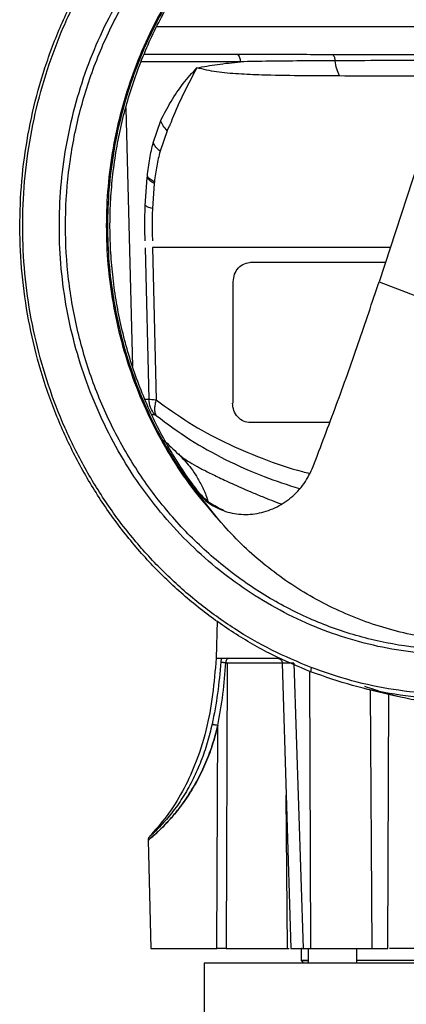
# Model space of a CAD drawing. Header units: millimetres. Extents: x 180 to 1986, y 18 to 1593.
# Tile 41 of 50: x 1148 to 1227, y 854 to 1057. Entities that reach past the tile are written whole.
import ezdxf

# ---------------------------------------------------------------- set-up
doc = ezdxf.new("R2010")
doc.units = ezdxf.units.MM

msp = doc.modelspace()

# ---------------------------------------------------------------- linework, layer by layer
at = {"color": 7, "linetype": 'Continuous', "lineweight": 25}
for p, q in [((1234.05, 1040.73), (1221.72, 1003.01)), ((1169.62, 1038.76), (1171.01, 985.6)), ((1175.25, 1031.63), (1176.81, 1036.2)), ((1178.13, 1034.09), (1176.66, 1029.87)), ((1178.13, 1034.09), (1178.63, 1035.12)), ((1173.62, 1018.71), (1174.01, 1024.42)), ((1174.01, 1024.42), (1174.05, 1024.74)), ((1175.47, 1023.27), (1175.09, 1018.09)), ((1175.5, 1023.56), (1175.47, 1023.27)), ((1173.63, 1009.97), (1174.36, 978.86)), ((1175.14, 1010.04), (1175.88, 978.71)), ((1224.02, 1010.04), (1216.65, 1010.04)), ((1195.27, 1007.03), (1223.04, 1007.03)), ((1191.73, 978.03), (1191.73, 1003.03)), ((1211.57, 974.03), (1195.27, 974.03)), ((1185.16, 958.48), (1183.55, 960.69)), ((1188.74, 954.01), (1185.16, 958.48)), ((1188.41, 933.25), (1188.21, 925.54)), ((1190.23, 924.64), (1190.21, 924.64)), ((1190.23, 924.64), (1190.47, 924.56)), ((1190.47, 924.56), (1190.25, 865.83)), ((1201.13, 925.53), (1201.59, 925.46)), ((1201.79, 924.56), (1203.58, 865.83)), ((1204.18, 924.56), (1206.1, 865.83)), ((1218.82, 919.32), (1225.44, 917.77)), ((1188.35, 865.83), (1188.58, 911.72)), ((1174.19, 888.09), (1174.77, 865.83)), ((1190.25, 865.83), (1188.35, 865.83)), ((1190.25, 865.83), (1202.89, 865.83)), ((1202.89, 865.83), (1203.25, 865.83)), ((1205.71, 865.83), (1205.71, 863.33)), ((1205.75, 865.83), (1205.71, 865.83)), ((1206.1, 865.83), (1207.7, 865.83)), ((1207.15, 865.83), (1207.15, 862.83)), ((1217.15, 862.83), (1217.15, 865.83)), ((1220.3, 865.83), (1223.53, 865.83)), ((1205.71, 863.34), (1206.21, 862.83)), ((1185.71, 862.83), (1185.71, 845.83)), ((1310.71, 862.83), (1185.71, 862.83))]:
    msp.add_line(p, q, dxfattribs=at)
at = {"color": 8, "linetype": 'Continuous', "lineweight": 25}
for p, q in [((1221.72, 1003.01), (1239.32, 996.28)), ((1173.55, 978.86), (1174.36, 978.86)), ((1175.61, 975.64), (1174.95, 975.64)), ((1201.79, 924.56), (1190.47, 924.56)), ((1207.7, 865.83), (1207.49, 922.84)), ((1220.3, 865.83), (1219.99, 919.04)), ((1223.53, 865.83), (1223.74, 918.17)), ((1202.89, 865.83), (1202.62, 897.36))]:
    msp.add_line(p, q, dxfattribs=at)
at = {"color": 7, "linetype": 'Continuous', "lineweight": 25}
msp.add_arc((1265.27, 1059.38), 125, 225.3514, 227.2803, dxfattribs=at)
for points in [[(1207.82, 922.69), (1205.07, 923.84), (1199.57, 926.14), (1191.77, 930.67), (1184.39, 935.95), (1177.53, 942), (1171.26, 948.75), (1165.62, 956.13), (1160.68, 964.07), (1156.48, 972.5), (1153.06, 981.33), (1150.47, 990.48), (1148.71, 999.87), (1147.81, 1009.39), (1147.78, 1018.97), (1148.61, 1028.5), (1150.31, 1037.9), (1152.84, 1047.07), (1156.2, 1055.93), (1160.34, 1064.39), (1165.23, 1072.37), (1170.82, 1079.8), (1177.05, 1086.59), (1183.87, 1092.69), (1191.2, 1098.04), (1198.99, 1102.59), (1207.15, 1106.28), (1215.61, 1109.09), (1224.28, 1111), (1233.08, 1111.97), (1241.92, 1112.01), (1250.73, 1111.09), (1259.43, 1109.31), (1265.03, 1107.35), (1267.84, 1106.37)], [(1207.77, 923.63), (1205.05, 924.77), (1199.61, 927.04), (1191.89, 931.53), (1184.59, 936.75), (1177.8, 942.74), (1171.59, 949.42), (1166.01, 956.72), (1161.12, 964.58), (1156.96, 972.93), (1153.58, 981.67), (1151.01, 990.73), (1149.27, 1000.02), (1148.38, 1009.44), (1148.35, 1018.92), (1149.17, 1028.36), (1150.85, 1037.66), (1153.36, 1046.74), (1156.68, 1055.51), (1160.78, 1063.88), (1165.62, 1071.78), (1171.15, 1079.13), (1177.32, 1085.85), (1184.07, 1091.89), (1191.33, 1097.19), (1199.04, 1101.68), (1207.11, 1105.34), (1215.48, 1108.13), (1224.07, 1110.01), (1232.78, 1110.97), (1241.53, 1111.01), (1250.25, 1110.1), (1258.86, 1108.34), (1264.41, 1106.4), (1267.18, 1105.43)], [(1267.84, 1106.37), (1270.59, 1105.23), (1276.09, 1102.93), (1283.89, 1098.4), (1291.26, 1093.12), (1298.12, 1087.07), (1304.4, 1080.32), (1310.04, 1072.94), (1314.98, 1065), (1319.18, 1056.57), (1322.59, 1047.74), (1325.19, 1038.59), (1326.95, 1029.2), (1327.85, 1019.68), (1327.88, 1010.1), (1327.04, 1000.57), (1325.35, 991.17), (1322.81, 982), (1319.46, 973.14), (1315.32, 964.68), (1310.43, 956.7), (1304.84, 949.27), (1298.61, 942.48), (1291.79, 936.38), (1284.45, 931.03), (1276.67, 926.48), (1268.51, 922.79), (1260.05, 919.97), (1251.38, 918.07), (1242.58, 917.1), (1233.73, 917.06), (1224.93, 917.98), (1216.23, 919.76), (1210.62, 921.72), (1207.82, 922.69)], [(1267.18, 1105.43), (1269.9, 1104.3), (1275.34, 1102.02), (1283.07, 1097.54), (1290.37, 1092.31), (1297.16, 1086.33), (1303.37, 1079.65), (1308.95, 1072.34), (1313.84, 1064.48), (1318, 1056.14), (1321.38, 1047.4), (1323.95, 1038.34), (1325.69, 1029.05), (1326.58, 1019.62), (1326.61, 1010.15), (1325.78, 1000.71), (1324.11, 991.41), (1321.59, 982.33), (1318.27, 973.56), (1314.17, 965.19), (1309.34, 957.29), (1303.81, 949.94), (1297.64, 943.21), (1290.89, 937.17), (1283.63, 931.88), (1275.92, 927.38), (1267.84, 923.72), (1259.47, 920.94), (1250.89, 919.06), (1242.18, 918.09), (1233.42, 918.06), (1224.71, 918.96), (1216.1, 920.73), (1210.55, 922.67), (1207.77, 923.63)], [(1192.56, 1049.85), (1192.65, 1049.75), (1192.83, 1049.56), (1193.03, 1049.17), (1193.16, 1048.74), (1193.18, 1048.44), (1193.19, 1048.28)], [(1178.13, 1034.09), (1177.84, 1034.42), (1177.26, 1035.09), (1176.96, 1035.83), (1176.81, 1036.2)], [(1174.05, 1024.74), (1174.2, 1025.96), (1174.51, 1028.41), (1175, 1030.55), (1175.25, 1031.63)], [(1176.66, 1029.87), (1176.35, 1030.14), (1175.73, 1030.7), (1175.41, 1031.32), (1175.25, 1031.63)], [(1175.47, 1023.27), (1175.14, 1023.45), (1174.5, 1023.81), (1174.18, 1024.22), (1174.01, 1024.42)], [(1175.5, 1023.56), (1175.18, 1023.75), (1174.53, 1024.11), (1174.21, 1024.53), (1174.05, 1024.74)], [(1173.59, 1011.41), (1173.57, 1012.64), (1173.51, 1015.1), (1173.58, 1017.51), (1173.62, 1018.71)], [(1175.09, 1018.09), (1174.76, 1018.18), (1174.1, 1018.38), (1173.78, 1018.6), (1173.62, 1018.71)], [(1216.65, 1010.04), (1212.89, 1010.04), (1205.37, 1010.04), (1194.73, 1010.04), (1184.55, 1010.04), (1178.28, 1010.04), (1175.14, 1010.04)], [(1191.73, 1003.03), (1191.78, 1003.56), (1191.89, 1004.61), (1192.75, 1005.93), (1193.97, 1006.85), (1194.94, 1006.97), (1195.42, 1007.03)], [(1208.17, 964.98), (1209.76, 969.19), (1212.96, 977.59), (1217.49, 990.29), (1220.31, 998.77), (1221.72, 1003.01)], [(1175.61, 975.64), (1175.26, 976.12), (1174.57, 977.08), (1174.43, 978.27), (1174.36, 978.86)], [(1195.27, 974.03), (1194.79, 974.09), (1193.82, 974.21), (1192.6, 975.14), (1191.74, 976.46), (1191.63, 977.51), (1191.58, 978.03)], [(1189.28, 925.53), (1189.81, 925.53), (1190.88, 925.53), (1193.53, 925.53), (1196.86, 925.53), (1199.71, 925.53), (1201.13, 925.53)], [(1207.77, 923.63), (1207.74, 923.52), (1207.68, 923.28), (1207.66, 922.98), (1207.7, 922.76), (1207.78, 922.72), (1207.82, 922.69)], [(1174.77, 865.83), (1174.83, 865.83), (1174.94, 865.83), (1175.8, 865.83), (1177.14, 865.83), (1178.92, 865.83), (1181.05, 865.83), (1183.41, 865.83), (1185.9, 865.83), (1187.53, 865.83), (1188.35, 865.83)]]:
    msp.add_open_spline(points, degree=3, dxfattribs=at)
at = {"color": 8, "linetype": 'Continuous', "lineweight": 25}
for points, knots in [([(1271.83, 1094.57), (1274.15, 1093.32), (1278.78, 1090.82), (1285.28, 1086.18), (1291.36, 1080.95), (1296.95, 1075.1), (1302, 1068.71), (1306.46, 1061.83), (1310.3, 1054.51), (1313.49, 1046.84), (1315.98, 1038.87), (1317.76, 1030.69), (1318.82, 1022.35), (1319.13, 1013.95), (1318.71, 1005.55), (1317.56, 997.23), (1315.67, 989.07), (1313.08, 981.14), (1309.81, 973.51), (1305.88, 966.25), (1301.33, 959.43), (1296.2, 953.11), (1290.54, 947.35), (1284.4, 942.2), (1277.83, 937.7), (1270.9, 933.89), (1263.67, 930.82), (1256.2, 928.5), (1248.55, 926.97), (1240.81, 926.22), (1233.04, 926.28), (1225.31, 927.14), (1217.69, 928.78), (1210.25, 931.21), (1203.05, 934.39), (1196.17, 938.29), (1189.66, 942.89), (1183.59, 948.13), (1178, 953.98), (1172.95, 960.37), (1168.48, 967.26), (1164.65, 974.57), (1161.47, 982.25), (1158.97, 990.21), (1157.19, 998.4), (1156.14, 1006.74), (1155.82, 1015.14), (1156.25, 1023.54), (1157.41, 1031.86), (1159.29, 1040.02), (1161.88, 1047.95), (1165.16, 1055.57), (1169.09, 1062.83), (1173.64, 1069.65), (1178.77, 1075.97), (1184.43, 1081.73), (1190.57, 1086.88), (1197.14, 1091.38), (1204.07, 1095.19), (1211.31, 1098.24), (1218.06, 1100.41), (1222.43, 1101.2), (1224.25, 1101.53)], [0, 0, 0, 0, 0.016747, 0.033493, 0.05024, 0.066987, 0.083733, 0.10048, 0.117226, 0.133973, 0.15072, 0.167466, 0.184213, 0.20096, 0.217706, 0.234453, 0.251199, 0.267946, 0.284693, 0.301439, 0.318186, 0.334933, 0.351679, 0.368426, 0.385172, 0.401919, 0.418666, 0.435412, 0.452159, 0.468906, 0.485652, 0.502399, 0.519145, 0.535892, 0.552639, 0.569385, 0.586132, 0.602879, 0.619625, 0.636372, 0.653119, 0.669865, 0.686612, 0.703358, 0.720105, 0.736852, 0.753598, 0.770345, 0.787092, 0.803838, 0.820585, 0.837331, 0.854078, 0.870825, 0.887571, 0.904318, 0.921065, 0.937811, 0.954558, 0.971304, 0.988051, 1, 1, 1, 1]), ([(1222.53, 1096.72), (1222.3, 1096.66), (1219.67, 1095.95), (1214.82, 1093.92), (1208.07, 1090.6), (1201.66, 1086.53), (1195.62, 1081.86), (1190.02, 1076.58), (1184.9, 1070.77), (1180.3, 1064.46), (1176.26, 1057.71), (1172.83, 1050.59), (1170.03, 1043.14), (1167.89, 1035.45), (1166.42, 1027.57), (1165.63, 1019.58), (1165.54, 1011.55), (1166.15, 1003.54), (1167.44, 995.62), (1169.42, 987.88), (1172.05, 980.36), (1175.32, 973.15), (1179.21, 966.3), (1183.64, 959.85), (1187.04, 955.96), (1188.74, 954.01)], [0, 0, 0, 0, 0.004371, 0.049627, 0.094882, 0.140138, 0.185394, 0.23065, 0.275906, 0.321162, 0.366418, 0.411674, 0.456929, 0.502185, 0.547441, 0.592697, 0.637953, 0.683209, 0.728465, 0.773721, 0.818976, 0.864232, 0.909488, 0.954744, 1, 1, 1, 1]), ([(1222.5, 1096.58), (1220.87, 1096.05), (1217.02, 1094.79), (1211.19, 1092.08), (1205.03, 1088.59), (1199.19, 1084.51), (1193.7, 1079.9), (1188.6, 1074.78), (1183.94, 1069.19), (1179.74, 1063.19), (1176.05, 1056.81), (1172.89, 1050.11), (1170.29, 1043.13), (1168.26, 1035.93), (1166.82, 1028.57), (1165.99, 1021.1), (1165.76, 1013.57), (1166.14, 1006.06), (1167.13, 998.61), (1168.72, 991.28), (1170.9, 984.14), (1173.65, 977.22), (1176.95, 970.6), (1180.74, 964.29), (1183.69, 960.42), (1185.16, 958.48)], [0, 0, 0, 0, 0.032365, 0.076348, 0.120331, 0.164315, 0.208298, 0.252282, 0.296265, 0.340249, 0.384232, 0.428215, 0.472199, 0.516182, 0.560166, 0.604149, 0.648133, 0.692116, 0.736099, 0.780083, 0.824066, 0.86805, 0.912033, 0.956017, 1, 1, 1, 1]), ([(1229.76, 1055.45), (1226.02, 1055.45), (1218.55, 1055.45), (1208.14, 1055.45), (1198.47, 1055.45), (1189.74, 1055.45), (1182.07, 1055.45), (1177.94, 1055.45), (1175.93, 1055.45)], [0, 0, 0, 0, 0.168294, 0.336588, 0.504881, 0.673175, 0.841469, 1, 1, 1, 1]), ([(1173.39, 1049.85), (1173.77, 1049.85), (1175.02, 1049.85), (1177.94, 1049.85), (1182.08, 1049.85), (1186.91, 1049.85), (1190.68, 1049.85), (1192.56, 1049.85)], [0, 0, 0, 0, 0.101205, 0.325904, 0.550602, 0.775301, 1, 1, 1, 1]), ([(1193.19, 1048.28), (1191.33, 1048.28), (1187.59, 1048.28), (1182.8, 1048.28), (1178.67, 1048.28), (1175.24, 1048.28), (1173.59, 1048.28), (1172.77, 1048.28)], [0, 0, 0, 0, 0.200896, 0.401792, 0.602688, 0.803584, 1, 1, 1, 1]), ([(1236.52, 1048.53), (1235.33, 1048.53), (1230.48, 1048.53), (1222.4, 1048.53), (1215.93, 1048.5), (1212.68, 1048.49)], [0, 0, 0, 0, 0.139829, 0.568404, 1, 1, 1, 1]), ([(1235.51, 1045.34), (1233.96, 1045.34), (1229.35, 1045.34), (1221.97, 1045.34), (1216.41, 1045.35), (1213.62, 1045.36)], [0, 0, 0, 0, 0.200202, 0.59822, 1, 1, 1, 1]), ([(1175.88, 978.71), (1178.09, 977.12), (1182.53, 973.91), (1189.85, 969.94), (1197.68, 966.6), (1203.56, 964.51), (1206.94, 963.71), (1207.42, 963.59)], [0, 0, 0, 0, 0.237742, 0.479932, 0.718629, 0.960603, 1, 1, 1, 1]), ([(1175.88, 975.48), (1178.15, 973.8), (1182.63, 970.48), (1190.09, 966.35), (1197.59, 962.95), (1202.88, 961.25), (1205.33, 960.46)], [0, 0, 0, 0, 0.260533, 0.5148908, 0.7755444, 1, 1, 1, 1]), ([(1180.49, 967.56), (1180.67, 967.39), (1181.15, 966.94), (1182.37, 966.12), (1183.75, 965.3), (1185.04, 964.61), (1186.07, 964.08), (1187.22, 963.5), (1188.5, 962.87), (1189.92, 962.2), (1191.51, 961.46), (1193.32, 960.66), (1195.4, 959.76), (1198.1, 958.63), (1200.26, 957.8), (1201.56, 957.3)], [0, 0, 0, 0, 0.074602, 0.192941, 0.313399, 0.367344, 0.422779, 0.479687, 0.538044, 0.597824, 0.659715, 0.727391, 0.800674, 0.87936, 1, 1, 1, 1]), ([(1183.55, 960.69), (1183.67, 960.64), (1183.84, 960.56), (1184.11, 960.31), (1184.28, 960.12), (1184.39, 959.97), (1184.43, 959.92)], [0, 0, 0, 0, 0.41362, 0.637334, 0.875918, 1, 1, 1, 1]), ([(1204.18, 924.56), (1203.48, 924.56), (1202.09, 924.57), (1201.9, 924.56), (1201.81, 924.56)], [0, 0, 0, 0, 0.507197, 1, 1, 1, 1]), ([(1187.38, 911.97), (1187.07, 910.68), (1186.44, 908.1), (1185.13, 904.35), (1183.54, 900.72), (1181.61, 897.25), (1179.77, 894.57), (1178.24, 892.67), (1177.11, 891.39), (1176.07, 890.31), (1175.2, 889.47), (1174.65, 888.97), (1174.41, 888.75), (1174.48, 888.81), (1174.48, 888.81)], [0, 0, 0, 0, 0.123162, 0.245335, 0.367337, 0.49082, 0.614633, 0.676895, 0.740091, 0.803516, 0.867017, 0.931147, 0.995134, 1, 1, 1, 1]), ([(1174.2, 888.09), (1174.2, 888.09), (1174.13, 888.04), (1174.36, 888.22), (1174.9, 888.67), (1175.78, 889.45), (1176.86, 890.46), (1178.09, 891.7), (1179.34, 893.1), (1180.61, 894.65), (1182.22, 896.85), (1184.09, 899.84), (1185.94, 903.63), (1187.48, 907.59), (1188.21, 910.33), (1188.58, 911.72)], [0, 0, 0, 0, 0.001695, 0.064108, 0.127121, 0.188928, 0.252486, 0.313852, 0.377767, 0.438443, 0.501796, 0.626453, 0.750377, 0.872964, 1, 1, 1, 1]), ([(1188.58, 911.72), (1188.21, 910.33), (1187.48, 907.6), (1185.94, 903.62), (1184.08, 899.83), (1182.2, 896.82), (1180.57, 894.61), (1179.3, 893.05), (1178.04, 891.65), (1176.82, 890.41), (1175.74, 889.41), (1174.9, 888.67), (1174.6, 888.43), (1174.46, 888.31)], [0, 0, 0, 0, 0.136637, 0.268495, 0.403239, 0.537453, 0.606454, 0.672505, 0.741439, 0.807627, 0.876309, 0.943112, 1, 1, 1, 1])]:
    msp.add_open_spline(points, degree=3, knots=knots, dxfattribs=at)
at = {"color": 7, "linetype": 'Continuous', "lineweight": 25}
for points, knots in [([(1273.12, 1092.98), (1276.12, 1091.26), (1282.1, 1087.8), (1290.23, 1081.12), (1297.57, 1073.47), (1303.94, 1064.86), (1309.27, 1055.45), (1313.46, 1045.4), (1316.45, 1034.85), (1318.18, 1023.98), (1318.64, 1012.96), (1317.82, 1001.96), (1315.72, 991.17), (1312.38, 980.74), (1307.86, 970.85), (1302.23, 961.66), (1295.57, 953.31), (1287.99, 945.93), (1279.61, 939.64), (1270.57, 934.55), (1261.01, 930.72), (1251.09, 928.23), (1240.95, 927.11), (1230.76, 927.38), (1220.68, 929.04), (1210.88, 932.05), (1201.5, 936.38), (1192.7, 941.95), (1184.62, 948.68), (1177.39, 956.45), (1171.11, 965.14), (1165.9, 974.62), (1161.83, 984.74), (1158.97, 995.33), (1157.37, 1006.22), (1157.04, 1017.25), (1158, 1028.23), (1160.22, 1039), (1163.68, 1049.37), (1168.32, 1059.19), (1174.07, 1068.31), (1180.83, 1076.56), (1188.5, 1083.83), (1196.94, 1090.01), (1206.05, 1094.95), (1214.99, 1098.5), (1220.98, 1099.76), (1223.64, 1100.31)], [0, 0, 0, 0, 0.022322, 0.044645, 0.066967, 0.089289, 0.111612, 0.133934, 0.156256, 0.178579, 0.200901, 0.223223, 0.245546, 0.267868, 0.29019, 0.312513, 0.334835, 0.357157, 0.379479, 0.401802, 0.424124, 0.446446, 0.468769, 0.491091, 0.513413, 0.535736, 0.558058, 0.58038, 0.602703, 0.625025, 0.647347, 0.66967, 0.691992, 0.714314, 0.736637, 0.758959, 0.781281, 0.803604, 0.825926, 0.848248, 0.870571, 0.892893, 0.915215, 0.937538, 0.95986, 0.982182, 1, 1, 1, 1]), ([(1184.46, 959.94), (1183.86, 960.72), (1182.25, 962.82), (1179.87, 966.47), (1177.31, 970.85), (1175, 975.4), (1172.95, 980.09), (1171.17, 984.91), (1169.66, 989.83), (1168.42, 994.85), (1167.47, 999.94), (1166.8, 1005.08), (1166.42, 1010.26), (1166.32, 1015.45), (1166.52, 1020.64), (1167, 1025.8), (1167.77, 1030.92), (1168.82, 1035.99), (1170.16, 1040.97), (1171.76, 1045.85), (1173.64, 1050.63), (1175.77, 1055.26), (1178.17, 1059.75), (1180.8, 1064.08), (1183.67, 1068.22), (1186.77, 1072.16), (1190.08, 1075.89), (1193.59, 1079.4), (1197.28, 1082.67), (1201.16, 1085.69), (1205.19, 1088.45), (1209.38, 1090.95), (1213.69, 1093.15), (1218.06, 1095.07), (1221.04, 1096.09), (1222.5, 1096.6)], [0, 0, 0, 0, 0.01796, 0.048708, 0.079442, 0.110164, 0.140874, 0.171574, 0.202266, 0.232951, 0.263629, 0.294303, 0.324973, 0.35564, 0.386306, 0.41697, 0.447635, 0.4783, 0.508968, 0.539638, 0.570314, 0.600995, 0.631684, 0.662381, 0.693089, 0.723809, 0.754543, 0.785293, 0.816059, 0.846844, 0.877648, 0.908473, 0.939318, 0.970185, 1, 1, 1, 1]), ([(1192.56, 1049.85), (1193.23, 1049.85), (1194.7, 1049.85), (1197.21, 1049.84), (1200.08, 1049.84), (1203.1, 1049.83), (1206.12, 1049.82), (1209.12, 1049.81), (1211.18, 1049.8), (1212.22, 1049.8)], [0, 0, 0, 0, 0.116444, 0.254144, 0.413091, 0.571894, 0.714613, 0.857315, 1, 1, 1, 1]), ([(1212.22, 1049.8), (1214.33, 1049.8), (1218.58, 1049.79), (1225.39, 1049.78), (1230.18, 1049.78), (1232.59, 1049.78)], [0, 0, 0, 0, 0.327049, 0.6603747, 1, 1, 1, 1]), ([(1212.22, 1049.8), (1212.28, 1049.72), (1212.39, 1049.55), (1212.53, 1049.23), (1212.63, 1048.88), (1212.66, 1048.62), (1212.68, 1048.49)], [0, 0, 0, 0, 0.24756, 0.5, 0.75244, 1, 1, 1, 1]), ([(1184.24, 1047.03), (1185.61, 1047.29), (1188.35, 1047.79), (1191.58, 1048.12), (1193.19, 1048.28)], [0, 0, 0, 0, 0.500285, 1, 1, 1, 1]), ([(1212.68, 1048.49), (1210.31, 1048.48), (1205.58, 1048.46), (1199.05, 1048.4), (1195.15, 1048.32), (1193.19, 1048.28)], [0, 0, 0, 0, 0.3332639, 0.6661736, 1, 1, 1, 1]), ([(1213.62, 1045.36), (1213.4, 1045.82), (1212.95, 1046.75), (1212.77, 1047.91), (1212.68, 1048.49)], [0, 0, 0, 0, 0.49757, 1, 1, 1, 1]), ([(1176.81, 1036.2), (1177.49, 1037.52), (1178.86, 1040.18), (1181.33, 1043.82), (1183.28, 1045.98), (1184.24, 1047.03)], [0, 0, 0, 0, 0.334868, 0.675421, 1, 1, 1, 1]), ([(1184.24, 1047.03), (1183.17, 1045.02), (1181.17, 1041.25), (1179.52, 1037.42), (1178.76, 1035.45), (1178.66, 1035.2), (1178.64, 1035.14), (1178.63, 1035.13), (1178.63, 1035.12), (1178.63, 1035.12), (1178.63, 1035.12), (1178.63, 1035.12)], [0, 0, 0, 0, 0.499922, 0.937194, 0.984112, 0.995945, 0.998947, 0.999712, 0.999915, 0.99999, 1, 1, 1, 1]), ([(1213.62, 1045.36), (1210.82, 1045.37), (1205.21, 1045.4), (1198.36, 1045.51), (1192.75, 1045.76), (1188.17, 1046.12), (1185.55, 1046.73), (1184.24, 1047.03)], [0, 0, 0, 0, 0.246294, 0.494069, 0.660547, 0.828663, 1, 1, 1, 1]), ([(1176.66, 1029.87), (1176.42, 1028.88), (1175.94, 1026.91), (1175.65, 1024.67), (1175.5, 1023.56)], [0, 0, 0, 0, 0.502668, 1, 1, 1, 1]), ([(1175.09, 1018.09), (1175.06, 1016.99), (1175, 1014.81), (1175.06, 1012.58), (1175.09, 1011.47)], [0, 0, 0, 0, 0.500729, 1, 1, 1, 1]), ([(1174.36, 978.86), (1174.54, 978.85), (1174.87, 978.83), (1175.55, 978.75), (1175.88, 978.71)], [0, 0, 0, 0, 0.516747, 1, 1, 1, 1]), ([(1175.88, 978.71), (1175.78, 978.41), (1175.59, 977.79), (1175.51, 976.92), (1175.58, 976.12), (1175.78, 975.69), (1175.88, 975.48)], [0, 0, 0, 0, 0.247176, 0.5, 0.752824, 1, 1, 1, 1]), ([(1175.61, 975.64), (1175.62, 975.64), (1175.65, 975.63), (1175.74, 975.59), (1175.82, 975.53), (1175.88, 975.48)], [0, 0, 0, 0, 0.245523, 0.499283, 1, 1, 1, 1]), ([(1180.44, 967.58), (1181.22, 966.79), (1182.42, 965.56), (1184.04, 963.24), (1185.2, 961.15), (1186.05, 959.34), (1186.4, 958.19), (1186.49, 957.9)], [0, 0, 0, 0, 0.342936, 0.528134, 0.723791, 0.930256, 1, 1, 1, 1]), ([(1183.55, 960.69), (1184.35, 959.73), (1185.95, 957.8), (1189.22, 955.93), (1192.86, 955.02), (1196.67, 955.18), (1200.37, 956.35), (1203.69, 958.47), (1206.46, 961.37), (1207.6, 963.78), (1208.17, 964.98)], [0, 0, 0, 0, 0.125397, 0.250489, 0.375338, 0.500045, 0.62504, 0.75015, 0.875197, 1, 1, 1, 1]), ([(1189.78, 955.97), (1188.76, 956.43), (1186.68, 957.38), (1185.2, 959.05), (1184.45, 959.9)], [0, 0, 0, 0, 0.488807, 1, 1, 1, 1]), ([(1253.17, 929.35), (1251.11, 929.15), (1247.04, 928.75), (1240.96, 928.78), (1234.93, 929.24), (1228.99, 930.2), (1223.19, 931.63), (1217.56, 933.52), (1212.12, 935.86), (1206.86, 938.67), (1201.87, 941.9), (1197.19, 945.53), (1192.77, 949.53), (1190.09, 952.51), (1188.74, 954.01)], [0, 0, 0, 0, 0.084612, 0.167367, 0.250053, 0.334346, 0.41732, 0.498991, 0.582496, 0.665777, 0.749873, 0.8326, 0.915381, 1, 1, 1, 1]), ([(1188.21, 925.53), (1188, 923.04), (1187.57, 918.04), (1186.25, 910.63), (1184.12, 903.96), (1181.36, 898.12), (1178.23, 893.06), (1175.6, 890.1), (1174.29, 888.61)], [0, 0, 0, 0, 0.186483, 0.372873, 0.559285, 0.705804, 0.852487, 1, 1, 1, 1]), ([(1189.18, 924.78), (1188.98, 922.62), (1188.6, 918.32), (1187.79, 914.08), (1187.38, 911.97)], [0, 0, 0, 0, 0.501472, 1, 1, 1, 1]), ([(1188.33, 925.53), (1188.3, 925.53), (1188.23, 925.53), (1188.86, 925.53), (1189.28, 925.53)], [0, 0, 0, 0, 0.333333, 1, 1, 1, 1]), ([(1188.58, 911.72), (1188.95, 913.86), (1189.7, 918.14), (1190.05, 922.47), (1190.23, 924.64)], [0, 0, 0, 0, 0.499839, 1, 1, 1, 1]), ([(1189.28, 925.53), (1189.26, 925.41), (1189.22, 925.17), (1189.19, 924.91), (1189.18, 924.78)], [0, 0, 0, 0, 0.500789, 1, 1, 1, 1]), ([(1189.18, 924.78), (1189.21, 924.77), (1189.25, 924.76), (1189.39, 924.74), (1189.54, 924.72), (1189.72, 924.69), (1189.95, 924.67), (1190.11, 924.65), (1190.21, 924.64)], [0, 0, 0, 0, 0.212843, 0.347551, 0.499974, 0.657103, 0.793228, 1, 1, 1, 1]), ([(1190.21, 924.64), (1190.24, 924.76), (1190.3, 925), (1190.42, 925.3), (1190.55, 925.47), (1190.65, 925.53), (1190.69, 925.53), (1190.71, 925.53)], [0, 0, 0, 0, 0.234359, 0.499323, 0.748756, 0.908951, 1, 1, 1, 1]), ([(1200.85, 925.53), (1200.97, 925.52), (1201.19, 925.5), (1201.52, 925.27), (1201.74, 924.94), (1201.77, 924.69), (1201.79, 924.56)], [0, 0, 0, 0, 0.247867, 0.50513, 0.7598193, 1, 1, 1, 1]), ([(1236.36, 916.07), (1234.79, 916.21), (1230.25, 916.62), (1224.36, 917.85), (1220.15, 919.27), (1218.81, 919.73)], [0, 0, 0, 0, 0.262993, 0.763953, 1, 1, 1, 1]), ([(1187.38, 911.97), (1187.42, 911.96), (1187.47, 911.96), (1187.65, 911.92), (1187.81, 911.89), (1188, 911.85), (1188.26, 911.8), (1188.45, 911.75), (1188.58, 911.72)], [0, 0, 0, 0, 0.2385551, 0.3677805, 0.5, 0.6322195, 0.7614449, 1, 1, 1, 1]), ([(1174.47, 888.8), (1174.42, 888.75), (1174.34, 888.65), (1174.25, 888.47), (1174.2, 888.28), (1174.19, 888.15), (1174.19, 888.09)], [0, 0, 0, 0, 0.247574, 0.499999, 0.752425, 1, 1, 1, 1]), ([(1203.6, 865.83), (1203.71, 865.83), (1203.92, 865.83), (1205.36, 865.83), (1206.1, 865.83)], [0, 0, 0, 0, 0.4935428, 1, 1, 1, 1]), ([(1207.7, 865.83), (1208.63, 865.83), (1210.5, 865.83), (1214.03, 865.83), (1217.55, 865.83), (1219.39, 865.83), (1220.3, 865.83)], [0, 0, 0, 0, 0.250536, 0.500221, 0.750014, 1, 1, 1, 1]), ([(1231.95, 865.83), (1230.25, 865.83), (1227.42, 865.83), (1224.89, 865.83), (1223.88, 865.83)], [0, 0, 0, 0, 0.600221, 1, 1, 1, 1]), ([(1207.15, 863.33), (1206.74, 863.33), (1205.92, 863.33), (1205.61, 863.33), (1205.92, 863.33), (1206.74, 863.33), (1207.15, 863.33)], [0, 0, 0, 0, 0.248773, 0.5, 0.751227, 1, 1, 1, 1]), ([(1231.95, 863.33), (1230.26, 863.33), (1226.88, 863.33), (1222.29, 863.33), (1219.02, 863.33), (1217.48, 863.33), (1217.15, 863.33)], [0, 0, 0, 0, 0.305282, 0.610565, 0.915847, 1, 1, 1, 1])]:
    msp.add_open_spline(points, degree=3, knots=knots, dxfattribs=at)

doc.saveas('drawing.dxf')
